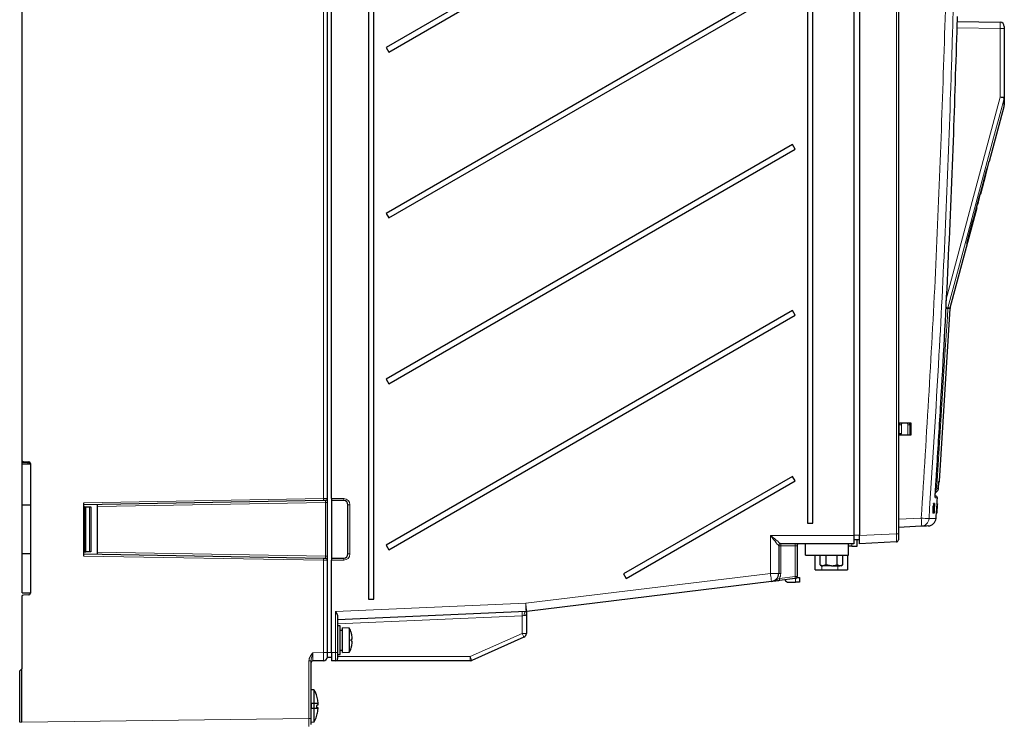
# Paper-space layout 'Blatt3' of a CAD drawing. Header units: millimetres. Extents: x 5 to 418, y 2 to 292.
# Tile 34 of 39: x 225 to 345, y 99 to 185. Entities that reach past the tile are written whole.
import ezdxf

# ---------------------------------------------------------------- set-up
doc = ezdxf.new("R2010")
doc.units = ezdxf.units.MM

psp = doc.layouts.new('Blatt3')

# ---------------------------------------------------------------- linework, layer by layer
at = {"color": 7, "linetype": 'Continuous', "lineweight": 18}
for p, q in [((262.4314, 126.2066), (262.4314, 241.4536)), ((332.2877, 121.9201), (332.2877, 229.1719)), ((344.9334, 183.4548), (339.6772, 183.5466)), ((344.9334, 175.0923), (344.9334, 183.4548)), ((345.4247, 183.4548), (344.9334, 183.4548)), ((344.9334, 175.0923), (345.4247, 175.0923)), ((338.5454, 149.3469), (338.5615, 149.4452)), ((338.8215, 149.3469), (338.5454, 149.3469)), ((338.5615, 149.4452), (338.8376, 149.4452)), ((332.6247, 135.184), (332.879, 135.184)), ((332.879, 135.184), (332.879, 134.1011)), ((333.679, 133.9208), (333.679, 135.1822)), ((333.9247, 135.1822), (333.679, 135.1822)), ((334.026, 135.3973), (333.9247, 135.3973)), ((225.7247, 130.5808), (226.429, 130.5808)), ((226.429, 130.5808), (226.4281, 130.6837)), ((337.447, 128.1193), (337.4475, 128.1267)), ((233.2247, 125.6968), (262.4314, 126.2066)), ((263.4247, 126.1968), (264.9247, 126.1968)), ((264.9247, 125.9468), (264.9247, 126.1968)), ((233.9497, 119.6968), (233.9497, 125.1968)), ((262.679, 125.711), (234.9247, 125.2266)), ((262.679, 119.1827), (262.679, 125.711)), ((262.679, 125.711), (262.9247, 125.711)), ((265.4247, 125.4468), (265.6747, 125.4468)), ((265.6747, 125.4468), (265.6747, 119.4468)), ((336.8007, 124.8386), (336.7971, 124.8389)), ((336.8315, 125.2898), (336.8262, 125.2902)), ((337.242, 125.2089), (337.2412, 125.2089)), ((332.5247, 123.6705), (335.304, 123.8161)), ((316.9247, 121.6968), (327.0747, 121.6968)), ((316.9247, 117.0823), (316.9247, 121.6968)), ((327.0747, 121.7232), (327.7747, 121.7232)), ((327.7747, 121.6836), (332.2877, 121.9201)), ((332.2877, 121.9201), (332.5247, 121.9201)), ((317.9247, 120.4468), (318.1747, 120.4468)), ((318.1747, 120.6968), (318.1747, 120.4468)), ((318.1747, 120.4468), (318.1747, 117.0823)), ((319.9247, 120.4468), (318.1747, 120.4468)), ((319.9247, 120.6968), (319.9247, 120.4468)), ((319.9247, 120.4468), (320.1747, 120.4468)), ((319.9247, 116.6926), (319.9247, 120.4468)), ((326.8354, 120.6968), (326.8354, 120.4076)), ((262.4314, 118.6871), (233.2247, 119.1969)), ((234.9247, 119.6671), (262.679, 119.1827)), ((262.679, 119.1827), (262.9247, 119.1827)), ((264.9247, 118.9468), (264.9247, 118.6968)), ((265.4247, 119.4468), (265.6747, 119.4468)), ((262.4314, 107.4382), (262.4314, 118.6871)), ((264.9247, 118.6968), (263.4247, 118.6968)), ((323.1993, 118.0076), (323.1993, 117.5076)), ((325.1493, 117.5076), (325.1493, 118.0076)), ((287.0923, 113.4442), (316.9247, 117.0823)), ((316.9247, 117.0823), (317.9247, 117.0823)), ((317.9247, 117.0823), (318.1747, 117.0823)), ((318.0081, 116.4589), (319.9247, 116.6926)), ((319.9247, 116.6926), (320.1747, 116.6926)), ((319.9779, 115.9968), (319.9779, 116.4483)), ((263.9247, 112.4369), (287.0923, 113.4442)), ((263.9247, 107.4468), (263.9247, 112.4369)), ((286.6747, 111.9246), (264.1747, 110.9464)), ((286.6747, 109.7718), (286.6747, 111.9246)), ((280.3186, 106.9468), (286.6747, 109.7718)), ((287.1747, 109.7718), (286.6747, 109.7718)), ((261.1713, 107.4162), (262.4314, 107.4382)), ((262.9247, 107.4382), (262.4314, 107.4382)), ((263.4247, 107.4468), (262.9247, 107.4468)), ((263.4247, 107.4468), (263.9247, 107.4468)), ((263.9247, 106.4468), (263.9247, 107.4468)), ((263.9247, 107.4468), (264.1747, 107.4468)), ((264.1747, 106.9468), (280.3186, 106.9468)), ((280.3186, 106.9468), (280.3186, 106.4468)), ((260.678, 99.4166), (260.678, 106.4212)), ((260.678, 106.4212), (260.9247, 106.4212)), ((225.4247, 98.9468), (225.6747, 98.9468)), ((225.6747, 98.9468), (260.678, 99.4166)), ((260.678, 99.4166), (260.9247, 99.4166))]:
    psp.add_line(p, q, dxfattribs=at)
at = {"color": 7, "linetype": 'Continuous', "lineweight": 25}
for p, q in [((262.9247, 107.4468), (262.9247, 241.4468)), ((263.4247, 126.1968), (263.4247, 241.4468)), ((225.6747, 237.9468), (225.6747, 130.8934)), ((267.9247, 234.9468), (267.9247, 113.9468)), ((268.5747, 113.9468), (268.5747, 234.9468)), ((327.0747, 229.1968), (327.0747, 121.6968)), ((327.7747, 229.1719), (327.7747, 121.6836)), ((332.5247, 229.1719), (332.5247, 121.9201)), ((321.4247, 227.6968), (321.4247, 123.1968)), ((322.0747, 123.1968), (322.0747, 227.6968)), ((319.5997, 209.7333), (270.0747, 181.14)), ((270.3997, 180.5771), (319.9247, 209.1704)), ((319.5997, 189.526), (270.0747, 160.9328)), ((270.3997, 160.3699), (319.9247, 188.9631)), ((339.7022, 184.296), (344.9334, 184.2047)), ((345.4247, 183.7048), (345.4247, 183.4548)), ((345.4247, 183.4548), (345.4247, 175.0923)), ((270.0747, 181.14), (270.3997, 180.5771)), ((343.6151, 167.2752), (345.4078, 173.9656)), ((319.5997, 169.3188), (270.0747, 140.7255)), ((319.9247, 168.7559), (319.5997, 169.3188)), ((270.3997, 140.1626), (319.9247, 168.7559)), ((343.1553, 165.6085), (343.5982, 167.2752)), ((343.6151, 167.2752), (343.5698, 167.2752)), ((342.5502, 163.3008), (343.1686, 165.6085)), ((343.1162, 165.6085), (343.1579, 165.6085)), ((343.1579, 165.6085), (343.1686, 165.6085)), ((342.4874, 163.3008), (342.5346, 163.3008)), ((342.5346, 163.3008), (342.5502, 163.3008)), ((270.0747, 160.9328), (270.3997, 160.3699)), ((338.8376, 149.4452), (342.1036, 161.6342)), ((342.0327, 161.6342), (342.0838, 161.6342)), ((342.0838, 161.6342), (342.1036, 161.6342)), ((342.1232, 161.9657), (342.1777, 161.9657)), ((340.841, 157.2752), (340.9025, 157.2752)), ((319.5997, 149.1115), (270.0747, 120.5183)), ((319.9247, 148.5486), (319.5997, 149.1115)), ((337.5086, 128.3028), (338.8215, 149.3469)), ((270.3997, 119.9553), (319.9247, 148.5486)), ((270.0747, 140.7255), (270.3997, 140.1626)), ((332.5746, 135.4219), (334.026, 135.4232)), ((332.5746, 133.9218), (332.5746, 135.4219)), ((332.5746, 135.1576), (332.6247, 135.1585)), ((332.6247, 134.0967), (332.6247, 135.184)), ((333.9247, 135.1822), (333.9247, 135.4231)), ((333.9247, 135.1812), (334.026, 135.183)), ((333.9247, 135.1822), (333.9247, 133.9206)), ((334.026, 135.4232), (334.026, 133.9205)), ((332.6247, 134.1852), (332.5746, 134.1861)), ((332.879, 134.1011), (332.5746, 134.0958)), ((334.026, 133.9205), (332.5746, 133.9218)), ((334.026, 134.1607), (333.9247, 134.1625)), ((225.7247, 130.5808), (225.7247, 130.7611)), ((225.7247, 130.4468), (225.7247, 130.5808)), ((225.7247, 125.3805), (225.7247, 130.4468)), ((225.7247, 130.4468), (226.7247, 130.4468)), ((225.8712, 130.6934), (226.5282, 130.6819)), ((226.6769, 130.6117), (226.6783, 130.4468)), ((226.7247, 130.482), (226.7247, 114.6617)), ((319.5997, 128.9043), (298.9978, 117.0098)), ((319.9247, 128.3413), (319.5997, 128.9043)), ((299.3228, 116.4468), (319.9247, 128.3413)), ((263.4247, 126.1968), (263.4247, 125.9468)), ((336.9508, 126.5383), (337.037, 126.5308)), ((226.7247, 125.3893), (225.7247, 125.3805)), ((225.7247, 119.5132), (225.7247, 125.3805)), ((262.4324, 125.9567), (233.2247, 125.4468)), ((233.2247, 119.1969), (233.2247, 125.6968)), ((233.3247, 125.1968), (233.2247, 125.1968)), ((233.3247, 125.1968), (233.3247, 119.6968)), ((233.3247, 125.1968), (233.4747, 125.1968)), ((233.4747, 119.6968), (233.4747, 125.1968)), ((233.4747, 125.1968), (233.9497, 125.1968)), ((233.9497, 125.1968), (234.0747, 125.1968)), ((234.0747, 125.1968), (234.0747, 119.6968)), ((234.9247, 125.2266), (234.9247, 125.4765)), ((234.9247, 119.6671), (234.9247, 125.2266)), ((264.9247, 125.9468), (263.4247, 125.9468)), ((263.4247, 125.9468), (263.4247, 118.9468)), ((265.4247, 119.4468), (265.4247, 125.4468)), ((336.7206, 125.2602), (336.6966, 124.7113)), ((336.7705, 125.2569), (336.7206, 125.2602)), ((336.7456, 125.26), (336.7206, 125.2602)), ((336.7954, 125.2567), (336.7456, 125.26)), ((336.7705, 125.2569), (336.7464, 124.708)), ((336.7464, 124.708), (336.7954, 125.2567)), ((336.7513, 124.4334), (336.8091, 125.0506)), ((336.7961, 124.8281), (336.7591, 124.4333)), ((336.7954, 125.2567), (336.7705, 125.2569)), ((336.8091, 125.0506), (336.7772, 125.0527)), ((336.7798, 125.5737), (336.7802, 125.5841)), ((336.83, 125.5808), (336.7802, 125.5841)), ((336.7802, 125.5841), (336.7805, 125.5841)), ((336.7847, 124.433), (336.8007, 124.8386)), ((336.8377, 125.5807), (336.7883, 125.584)), ((336.8167, 125.0487), (336.7924, 124.4329)), ((336.8091, 125.0506), (336.83, 125.5808)), ((336.8101, 124.4328), (336.8696, 125.3269)), ((336.8587, 125.5805), (336.8104, 125.5837)), ((336.8923, 125.5802), (336.8159, 124.4327)), ((336.8665, 125.5804), (336.8167, 125.0487)), ((336.8665, 125.5804), (336.8185, 125.5836)), ((336.8377, 125.5807), (336.8262, 125.2901)), ((336.848, 125.1578), (336.8271, 125.1592)), ((336.83, 125.5808), (336.8377, 125.5807)), ((336.8315, 125.2898), (336.8587, 125.5805)), ((336.857, 125.2935), (336.8397, 125.2946)), ((336.8886, 125.5802), (336.8408, 125.5834)), ((336.8923, 125.5802), (336.8445, 125.5833)), ((336.848, 125.1578), (336.857, 125.2935)), ((336.8692, 125.0148), (336.8547, 125.0157)), ((336.8587, 125.5805), (336.8665, 125.5804)), ((336.8738, 125.5814), (336.8787, 125.5978)), ((336.9286, 125.5945), (336.8797, 125.5978)), ((336.8886, 125.5802), (336.8923, 125.5802)), ((336.8904, 124.8372), (336.8942, 124.7995)), ((336.9238, 125.2608), (336.9151, 125.2262)), ((336.9189, 125.5625), (336.9286, 125.5945)), ((337.1777, 125.2483), (337.1427, 124.6996)), ((337.1772, 124.4218), (337.2204, 125.0392)), ((337.2276, 125.245), (337.1777, 125.2483)), ((337.1808, 125.2483), (337.1777, 125.2483)), ((337.2058, 124.8167), (337.1782, 124.4218)), ((337.2307, 125.245), (337.1808, 125.2483)), ((337.1813, 124.4218), (337.207, 124.8273)), ((337.2212, 125.0374), (337.1823, 124.4218)), ((337.2276, 125.245), (337.1926, 124.6962)), ((337.1926, 124.6962), (337.2307, 125.245)), ((337.2539, 125.5693), (337.204, 125.5726)), ((337.2548, 125.5693), (337.2055, 125.5726)), ((337.2057, 124.7014), (337.2424, 125.2372)), ((337.2575, 125.5693), (337.2092, 125.5725)), ((337.2446, 125.237), (337.2099, 124.7012)), ((337.2584, 125.5693), (337.2104, 125.5725)), ((337.2608, 125.5693), (337.2131, 125.5725)), ((337.2204, 125.0392), (337.2164, 125.0395)), ((337.2652, 125.5693), (337.2167, 125.5725)), ((337.2203, 124.9662), (337.2167, 124.9664)), ((337.2661, 125.5693), (337.2172, 125.5726)), ((337.2203, 124.9662), (337.2292, 125.0986)), ((337.2204, 125.0392), (337.2539, 125.5693)), ((337.2423, 125.225), (337.2206, 124.9073)), ((337.2584, 125.5693), (337.2212, 125.0374)), ((337.2225, 124.9073), (337.242, 125.2089)), ((337.2292, 125.0986), (337.2255, 125.0988)), ((337.2307, 125.245), (337.2276, 125.245)), ((337.2548, 125.5693), (337.2365, 125.2788)), ((337.2393, 125.2604), (337.2368, 125.2605)), ((337.2371, 125.2785), (337.2575, 125.5693)), ((337.2393, 125.2604), (337.2396, 125.2751)), ((337.2539, 125.5693), (337.2548, 125.5693)), ((337.2556, 125.4293), (337.2652, 125.5693)), ((337.2661, 125.5693), (337.257, 125.4292)), ((337.2575, 125.5693), (337.2584, 125.5693)), ((337.2652, 125.5693), (337.2661, 125.5693)), ((336.7464, 124.708), (336.6966, 124.7113)), ((336.7513, 124.4334), (336.7014, 124.4367)), ((336.7591, 124.4333), (336.7513, 124.4334)), ((336.7847, 124.433), (336.7592, 124.4347)), ((336.7924, 124.4329), (336.7847, 124.433)), ((336.8101, 124.4328), (336.7925, 124.4339)), ((336.8504, 124.4176), (336.8017, 124.4209)), ((336.8159, 124.4327), (336.8101, 124.4328)), ((337.1772, 124.4218), (337.1273, 124.4252)), ((337.1835, 124.4071), (337.1359, 124.4103)), ((337.1926, 124.6962), (337.1427, 124.6996)), ((337.1782, 124.4218), (337.1772, 124.4218)), ((337.1813, 124.4218), (337.1782, 124.4221)), ((337.1823, 124.4218), (337.1813, 124.4218)), ((337.1874, 124.4218), (337.1865, 124.4218)), ((337.2065, 124.7014), (337.1874, 124.4218)), ((337.191, 124.4218), (337.1874, 124.4221)), ((337.1919, 124.4218), (337.191, 124.4218)), ((337.2033, 124.7308), (337.2018, 124.7309)), ((337.205, 124.7455), (337.2028, 124.7456)), ((337.2033, 124.7308), (337.205, 124.7455)), ((337.2086, 124.7682), (337.2042, 124.7685)), ((321.4247, 123.1968), (322.0747, 123.1968)), ((335.304, 122.8175), (332.5247, 122.6718)), ((327.0747, 121.6968), (327.0747, 120.6968)), ((327.0747, 121.2311), (327.7747, 121.2189)), ((327.4854, 120.4076), (327.4854, 121.2239)), ((327.7747, 120.6849), (327.7747, 121.6836)), ((332.5247, 121.9201), (332.5247, 121.1711)), ((270.0747, 120.5183), (270.3997, 119.9553)), ((317.9247, 120.4468), (317.9247, 117.0823)), ((327.0747, 120.6968), (318.1747, 120.6968)), ((320.1747, 120.4468), (320.1747, 116.6926)), ((321.1747, 119.2968), (321.1747, 120.6968)), ((326.4247, 119.2968), (326.4247, 120.6968)), ((326.8354, 120.4076), (326.4247, 120.4076)), ((326.8354, 120.4076), (327.4854, 120.4076)), ((332.2877, 120.9215), (327.7747, 120.6849)), ((225.7247, 114.6968), (225.7247, 119.5132)), ((225.7247, 119.5132), (226.7247, 119.5044)), ((233.3247, 119.6968), (233.2247, 119.6968)), ((233.2247, 119.4468), (262.4324, 118.937)), ((233.3247, 119.6968), (233.4747, 119.6968)), ((233.9497, 119.6968), (233.4747, 119.6968)), ((234.0747, 119.6968), (233.9497, 119.6968)), ((234.9247, 119.4172), (234.9247, 119.6671)), ((263.4247, 118.9468), (264.9247, 118.9468)), ((263.4247, 118.9468), (263.4247, 118.6968)), ((321.1747, 119.2968), (326.4247, 119.2968)), ((322.3729, 117.5076), (322.3729, 119.2968)), ((322.9767, 118.1137), (322.9767, 119.2968)), ((323.6623, 119.2968), (323.6623, 118.1137)), ((325.0335, 119.2968), (325.0335, 118.1137)), ((325.7191, 119.2968), (325.7191, 118.1137)), ((326.3229, 119.2968), (326.3229, 117.5076)), ((263.4247, 107.4468), (263.4247, 118.6968)), ((322.9767, 118.1137), (323.1604, 118.0076)), ((322.9767, 118.1137), (323.3195, 118.0076)), ((323.1604, 118.0076), (323.3195, 118.0076)), ((323.6623, 118.1137), (323.3195, 118.0076)), ((324.3479, 118.0076), (323.3195, 118.0076)), ((324.3479, 118.0076), (323.6623, 118.1137)), ((324.3479, 118.0076), (325.0335, 118.1137)), ((324.3479, 118.0076), (325.3763, 118.0076)), ((325.3763, 118.0076), (325.0335, 118.1137)), ((325.3763, 118.0076), (325.7191, 118.1137)), ((325.5354, 118.0076), (325.3763, 118.0076)), ((325.5354, 118.0076), (325.7191, 118.1137)), ((298.9978, 117.0098), (299.3228, 116.4468)), ((319.9549, 116.4444), (318.0384, 116.2107)), ((320.1556, 116.5968), (320.4779, 116.5968)), ((320.4779, 116.5968), (320.4779, 115.9968)), ((322.3729, 117.5076), (323.1993, 117.5076)), ((323.1993, 117.5076), (325.1493, 117.5076)), ((325.1493, 117.5076), (326.3229, 117.5076)), ((317.0457, 116.0897), (287.2133, 112.4516)), ((319.1542, 115.9968), (319.9779, 115.9968)), ((320.4779, 115.9968), (319.9779, 115.9968)), ((225.6747, 114.2503), (225.6747, 105.4468)), ((225.7247, 114.6968), (226.7247, 114.6968)), ((226.5282, 114.4617), (225.8712, 114.4503)), ((267.9247, 113.9468), (268.5747, 113.9468)), ((287.1357, 112.4452), (264.1747, 111.4468)), ((264.1747, 111.7857), (264.1747, 107.4468)), ((287.2133, 112.4516), (287.1746, 112.4468)), ((287.1747, 112.0619), (287.1747, 109.7718)), ((264.4747, 110.6968), (264.1747, 110.6968)), ((264.4747, 107.1968), (264.4747, 110.6968)), ((265.5997, 110.3968), (264.7747, 110.4468)), ((264.7747, 107.4468), (264.7747, 110.4468)), ((264.7747, 110.1468), (264.4747, 110.1468)), ((265.5997, 107.4968), (265.5997, 110.3968)), ((286.8777, 109.3149), (280.5216, 106.4899)), ((262.9247, 106.8468), (262.9247, 107.4468)), ((263.4247, 106.8468), (262.9247, 106.8468)), ((263.4247, 107.4468), (263.4247, 106.4468)), ((264.1747, 107.4468), (264.1747, 106.6968)), ((264.1747, 107.1968), (264.4747, 107.1968)), ((264.4747, 107.7468), (264.7747, 107.7468)), ((264.7747, 107.4468), (265.5997, 107.4968)), ((260.9247, 106.4212), (260.9247, 99.4166)), ((262.4334, 106.4383), (261.1703, 106.4162)), ((263.9247, 106.4468), (263.4247, 106.4468)), ((280.3186, 106.4468), (263.9247, 106.4468)), ((225.4247, 105.1968), (225.6747, 105.4468)), ((225.4247, 98.9468), (225.4247, 105.1968)), ((225.6747, 98.9468), (225.6747, 105.4468)), ((261.3048, 102.8918), (260.9247, 102.9117)), ((261.3048, 101.2718), (261.3048, 102.8918)), ((261.3247, 102.8718), (261.3154, 102.8725)), ((261.3247, 99.0218), (261.3247, 102.8718)), ((261.0048, 101.2718), (261.3048, 101.2718)), ((261.0048, 100.6218), (261.0048, 101.2718)), ((261.3048, 100.6218), (261.0048, 100.6218)), ((261.3048, 99.0019), (261.3048, 100.6218)), ((260.9247, 99.4166), (260.9247, 98.6667)), ((260.9247, 98.982), (261.3048, 99.0019)), ((261.3154, 99.0212), (261.3247, 99.0218))]:
    psp.add_line(p, q, dxfattribs=at)
at = {"color": 7, "linetype": 'Continuous', "lineweight": 18, "flags": 128}
for points in [[(338.2928, 150.3394), (341.5194, 162.3663), (344.9334, 175.0923)], [(345.4073, 174.9629), (345.1482, 173.997), (344.1118, 170.1337), (339.966, 154.6803), (338.5615, 149.4452)], [(338.5454, 149.3469), (338.4831, 148.3489), (338.2337, 144.3566), (337.1909, 127.6641)], [(226.4305, 130.4468), (226.4303, 130.462), (226.4298, 130.5072), (226.429, 130.5808)], [(262.4314, 126.2066), (262.528, 126.2075), (262.6206, 126.2083), (262.7059, 126.209), (262.7806, 126.2097), (262.8418, 126.2102), (262.8872, 126.2106), (262.9152, 126.2109), (262.9247, 126.2109)], [(337.0065, 126.3634), (337.0117, 126.3357), (337.0132, 126.2874)], [(317.9247, 120.4468), (317.9054, 120.4709), (317.8485, 120.542), (317.7561, 120.6575), (317.6318, 120.813), (317.4802, 121.0024), (317.3073, 121.2185), (317.1198, 121.453), (316.9247, 121.6968)], [(316.9247, 121.6968), (317.1685, 121.5018), (317.403, 121.3142), (317.6191, 121.1413), (317.8085, 120.9897), (317.964, 120.8654), (318.0795, 120.773), (318.1506, 120.7161), (318.1747, 120.6968)], [(262.9247, 118.6828), (262.9152, 118.6828), (262.8872, 118.6831), (262.8418, 118.6835), (262.7806, 118.684), (262.7059, 118.6847), (262.6206, 118.6854), (262.528, 118.6862), (262.4314, 118.6871)], [(316.9247, 117.0823), (316.9483, 116.8886), (316.971, 116.7024), (316.9919, 116.5308), (317.0103, 116.3804), (317.0253, 116.2569), (317.0365, 116.1652), (317.0434, 116.1087), (317.0457, 116.0897)], [(318.0081, 116.4589), (318.014, 116.4105), (318.0197, 116.3639), (318.0249, 116.321), (318.0295, 116.2834), (318.0333, 116.2525), (318.0361, 116.2296), (318.0378, 116.2155), (318.0384, 116.2107)], [(319.9247, 116.6926), (319.9306, 116.6442), (319.9362, 116.5976), (319.9415, 116.5547), (319.9461, 116.5171), (319.9498, 116.4863), (319.9526, 116.4633), (319.9543, 116.4492), (319.9549, 116.4444)], [(287.0923, 113.4442), (287.1008, 113.2493), (287.1089, 113.0619), (287.1164, 112.8892), (287.123, 112.7378), (287.1284, 112.6135), (287.1324, 112.5212), (287.1349, 112.4644), (287.1357, 112.4452)], [(287.0923, 113.4442), (287.1159, 113.2506), (287.1386, 113.0643), (287.1595, 112.8927), (287.1779, 112.7423), (287.1929, 112.6189), (287.2041, 112.5271), (287.211, 112.4706), (287.2133, 112.4516)], [(286.6529, 112.4242), (286.6534, 112.4146), (286.6546, 112.3861), (286.6566, 112.34), (286.6593, 112.2779), (286.6626, 112.2022), (286.6664, 112.1158), (286.6704, 112.0221), (286.6747, 111.9246)], [(286.9161, 111.9456), (286.8395, 111.939), (286.7582, 111.9319), (286.6747, 111.9246)], [(287.1357, 112.4452), (287.0897, 112.4338), (287.0463, 112.4042), (287.007, 112.3574), (286.9733, 112.2952), (286.9465, 112.2199), (286.9277, 112.1344), (286.9174, 112.0418), (286.9161, 111.9456)], [(286.6747, 109.7718), (286.7143, 109.6826), (286.7524, 109.5969), (286.7875, 109.5179), (286.8183, 109.4487), (286.8435, 109.3919), (286.8623, 109.3497), (286.8738, 109.3237), (286.8777, 109.3149)], [(280.3186, 106.9468), (280.3582, 106.8577), (280.3963, 106.772), (280.4314, 106.693), (280.4621, 106.6238), (280.4874, 106.5669), (280.5062, 106.5247), (280.5177, 106.4987), (280.5216, 106.4899)]]:
    psp.add_lwpolyline(points, dxfattribs=at)
at = {"color": 7, "linetype": 'Continuous', "lineweight": 25, "flags": 128}
for points in [[(337.219, 125.5721), (337.224, 125.6467), (337.2444, 125.9563), (337.2647, 126.266)], [(262.679, 125.961), (262.6743, 125.9609), (262.6603, 125.9606), (262.6376, 125.9603), (262.607, 125.9597), (262.5697, 125.9591), (262.527, 125.9583), (262.4807, 125.9575), (262.4324, 125.9567)], [(337.1002, 123.789), (337.121, 124.0986), (337.1417, 124.4082), (337.1426, 124.4221)], [(262.4324, 118.937), (262.4807, 118.9362), (262.527, 118.9354), (262.5697, 118.9346), (262.607, 118.934), (262.6376, 118.9334), (262.6603, 118.933), (262.6743, 118.9328), (262.679, 118.9327)], [(265.9183, 109.0433), (265.9087, 109.0408), (265.8984, 109.038), (265.8873, 109.035), (265.8754, 109.0319), (265.8628, 109.0285), (265.8494, 109.0249), (265.8353, 109.0211), (265.8205, 109.0171)], [(265.8205, 108.8766), (265.8353, 108.8726), (265.8494, 108.8688), (265.8628, 108.8652), (265.8754, 108.8618), (265.8873, 108.8587), (265.8984, 108.8557), (265.9087, 108.8529), (265.9183, 108.8504)], [(261.7693, 101.0312), (261.7566, 101.0294), (261.7424, 101.0274), (261.7268, 101.0252), (261.7096, 101.0228), (261.691, 101.0202), (261.671, 101.0174), (261.6494, 101.0144), (261.6265, 101.0112)], [(261.623, 100.7673), (261.6458, 100.7641), (261.6672, 100.7611), (261.6872, 100.7583), (261.7057, 100.7557), (261.7228, 100.7533), (261.7384, 100.7511), (261.7525, 100.7491), (261.7652, 100.7474)]]:
    psp.add_lwpolyline(points, dxfattribs=at)
at = {"color": 7, "linetype": 'Continuous', "lineweight": 25}
for centre, radius, start, end in [((344.9247, 183.7048), 0.5, 0, 89), ((339.3206, 149.3158), 0.5, 165, 176.429851), ((333.2247, 135.184), 0.6, 156.629066, 180), ((333.3247, 135.1822), 0.6, 0, 23.667072), ((225.8747, 130.8934), 0.2, 180, 269), ((226.5247, 130.482), 0.2, 0, 89), ((337.0096, 128.3346), 0.5, 331.940737, 356.223915), ((262.6747, 126.2109), 0.25, 271, 0), ((337.0152, 126.2817), 0.25, 357.305826, 85), ((264.9247, 125.4468), 0.5, 0, 90), ((336.1027, 123.8607), 1, 273, 355.664366), ((318.1747, 120.4468), 0.25, 90, 180), ((320.4247, 120.4468), 0.25, 90, 180), ((332.2747, 121.1711), 0.25, 273, 0), ((262.6747, 118.6828), 0.25, 0, 89), ((264.9247, 119.4468), 0.5, 270, 0), ((316.9247, 117.0823), 1, 276.952957, 0), ((319.9247, 116.6926), 0.25, 276.952957, 0), ((319.1542, 116.4968), 0.5, 204.284167, 270), ((225.8747, 114.2503), 0.2, 91, 180), ((226.5247, 114.6617), 0.2, 271, 0), ((287.0923, 113.4442), 1, 272.489553, 276.952957), ((262.9838, 108.9468), 2.9908, 18.429262, 29.000334), ((262.9747, 108.9503), 2.9976, 10.893661, 18.312759), ((263.2315, 109.0267), 2.7311, 2.816598, 10.337206), ((286.6747, 109.7718), 0.5, 293.962489, 0), ((262.9838, 108.9468), 2.9908, 330.999666, 341.570738), ((262.7335, 108.9468), 3.0878, 358.695623, 1.304377), ((262.9746, 108.9434), 2.9977, 341.687364, 349.106216), ((265.5786, 109.2278), 0.3865, 331.492155, 350.034119), ((265.5786, 108.6659), 0.3865, 9.965848, 28.507597), ((263.2315, 108.867), 2.7311, 349.662817, 357.183379), ((262.4247, 106.9382), 0.5, 271, 0), ((261.1747, 106.1663), 0.25, 91, 180), ((263.9247, 106.6968), 0.25, 270, 0), ((280.3186, 106.9468), 0.5, 270, 293.962489), ((257.8183, 100.9468), 4, 16.959977, 28.767073), ((257.8032, 100.9477), 4.0123, 8.022612, 16.890112), ((257.6513, 100.9467), 3.9757, 357.413747, 0.928237), ((261.1481, 101.2502), 0.6587, 340.579031, 353.10848), ((258.368, 101.0769), 3.4353, 1.572463, 7.202363), ((257.8183, 100.9468), 4, 331.232927, 341.374656), ((257.8048, 100.9456), 4.0107, 341.448111, 350.3141), ((258.3733, 100.7999), 3.4261, 351.116458, 356.782985), ((261.1536, 100.5486), 0.6431, 5.273501, 18.005618)]:
    psp.add_arc(centre, radius, start, end, dxfattribs=at)
at = {"color": 7, "linetype": 'Continuous', "lineweight": 18}
for centre, radius, start, end in [((337.4804, 146.8634), 29.1962, 74.246033, 75.210199), ((344.9326, 175.0923), 0.4921, 344.751774, 359.999739), ((334.1866, 83.663), 65.8284, 86.203413, 86.464255), ((334.1079, 133.8577), 16.2112, 74.054445, 75.177968), ((333.229, 135.184), 0.35, 137.093213, 180), ((333.329, 135.1822), 0.35, 0, 43.423906), ((226.4378, 130.3292), 0.2518, 27.859581, 91.991869), ((336.6849, 127.4451), 0.5001, 314.543236, 356.435276), ((335.8299, 107.7207), 19.9897, 86.095987, 86.431488), ((257.7782, 126.0629), 4.6553, 358.693006, 1.769808), ((264.9247, 125.4468), 0.75, 0, 90), ((330.43, 48.6055), 75.3684, 85.572954, 86.292172), ((330.5193, 123.3168), 4.8107, 354.042376, 5.957624), ((335.251, 123.815), 0.9989, 273.042233, 356.214282), ((257.7781, 118.8308), 4.6554, 358.230217, 1.306972), ((264.9247, 119.4468), 0.75, 270, 0), ((316.9247, 117.0823), 1.25, 330.08306, 0)]:
    psp.add_arc(centre, radius, start, end, dxfattribs=at)
for centre, major_axis, ratio, start_param, end_param in [((344.9247, 183.4547), (0.0087, 0.75), 0.01163277, 4.71262587, 6.28311761), ((262.6747, 125.7109), (0.0044, 0.2501), 0.0174285, 4.71330218, 6.28379392), ((332.2747, 121.9222), (-0.0131, 1.0007), 0.01304595, 3.14210552, 4.71016279), ((262.6747, 119.1828), (-0.0044, 0.2501), 0.0174285, 3.14098404, 4.71147578), ((261.1747, 107.4165), (0.0044, 1.0002), 0.0033533, 1.57110373, 3.14166582), ((262.4247, 107.4383), (-0.0087, 1), 0.00670927, 3.14165121, 4.7122133), ((260.6747, 99.4167), (-0.0034, 1), 0.00335476, 3.14162643, 4.71224261)]:
    psp.add_ellipse(centre, major_axis=major_axis, ratio=ratio, start_param=start_param, end_param=end_param, dxfattribs=at)
at = {"color": 7, "linetype": 'Continuous', "lineweight": 25}
for centre, major_axis, ratio, start_param, end_param in [((-104.5753, 17661.2087), (0, 18299.2818), 0.08346923, 3.43750449, 3.43937272), ((-104.5753, 16708.5787), (0, 17352.6024), 0.08546808, 3.44782783, 3.44826866), ((-104.5753, 17966.0364), (0, 18611.4142), 0.08239317, 3.43634858, 3.43715372)]:
    psp.add_ellipse(centre, major_axis=major_axis, ratio=ratio, start_param=start_param, end_param=end_param, dxfattribs=at)
at = {"color": 7, "linetype": 'Continuous', "lineweight": 18}
for points, knots in [([(335.304, 123.8161), (335.9481, 134.1117), (337.2366, 154.7071), (337.9067, 175.3319), (338.2418, 185.6463)], [0, 0, 0, 0, 0.499899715, 1, 1, 1, 1]), ([(339.1875, 185.619), (339.1689, 184.9526), (339.0759, 181.6205), (338.6341, 167.627), (337.7723, 147.6623), (336.6706, 130.3828), (336.2477, 123.749)], [0, 0, 0, 0, 0.03228755, 0.16143815, 0.6780666, 1, 1, 1, 1]), ([(337.1909, 127.6641), (337.1893, 127.636), (337.1859, 127.5797), (337.1828, 127.5047), (337.1815, 127.4483), (337.1821, 127.4182), (337.1835, 127.4152), (337.1841, 127.414)], [0, 0, 0, 0, 0.214751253, 0.429578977, 0.64381525, 0.857550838, 1, 1, 1, 1]), ([(337.1841, 127.414), (337.1955, 127.4142), (337.2524, 127.4152), (337.3288, 127.4165), (337.3729, 127.4173), (337.392, 127.4176)], [0, 0, 0, 0, 0.12410234, 0.6205161, 1, 1, 1, 1]), ([(337.392, 127.4176), (337.4074, 127.6139), (337.4261, 127.8503), (337.4444, 128.0867), (337.4475, 128.1267)], [0, 0, 0, 0, 0.8306215, 1, 1, 1, 1]), ([(337.4475, 128.1267), (337.4509, 128.1696), (337.4579, 128.2555), (337.4628, 128.2987), (337.4643, 128.3019), (337.4646, 128.3027)], [0, 0, 0, 0, 0.42897047, 0.858106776, 1, 1, 1, 1]), ([(337.4646, 128.3027), (337.469, 128.3028), (337.4908, 128.3032), (337.5153, 128.3036), (337.5029, 128.3034), (337.4999, 128.3033)], [0, 0, 0, 0, 0.1604843, 0.80242771, 1, 1, 1, 1]), ([(337.0132, 126.2874), (337.0104, 126.2996), (337.0048, 126.3242), (337.0048, 126.4496), (337.0093, 126.568), (337.0105, 126.5997)], [0, 0, 0, 0, 0.42270976, 0.84538743, 1, 1, 1, 1]), ([(337.2367, 126.2678), (337.2429, 126.2673), (337.2617, 126.2656), (337.1127, 126.2787), (337.0132, 126.2874)], [0, 0, 0, 0, 0.33244361, 1, 1, 1, 1]), ([(336.2477, 123.749), (336.2862, 123.751), (336.4788, 123.7611), (336.8653, 123.7814), (337.1537, 123.7964), (337.0738, 123.7923), (337.0614, 123.7916)], [0, 0, 0, 0, 0.06913029, 0.34565993, 0.89877462, 1, 1, 1, 1]), ([(317.0457, 116.0897), (317.0471, 116.0898), (317.0542, 116.0907), (317.0796, 116.094), (317.227, 116.1166), (317.4894, 116.1943), (317.7731, 116.3389), (317.95, 116.4292), (318.0081, 116.4589)], [0, 0, 0, 0, 0.004245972, 0.020994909, 0.07518692, 0.441729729, 0.816784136, 1, 1, 1, 1]), ([(287.1747, 112.0619), (287.1711, 112.0588), (287.1629, 112.0515), (287.0937, 112.0002), (287.0022, 111.9573), (286.9344, 111.9481), (286.9161, 111.9456)], [0, 0, 0, 0, 0.2431412, 0.56251988, 0.88178469, 1, 1, 1, 1]), ([(260.678, 106.4212), (260.678, 106.5166), (260.6951, 106.6102), (260.7525, 106.7908), (260.7921, 106.8759), (260.9316, 107.1212), (261.052, 107.2699), (261.1713, 107.4162)], [0, 0, 0, 0, 0.25, 0.25, 0.5, 0.5, 1, 1, 1, 1]), ([(260.9247, 106.4212), (260.9247, 106.505), (260.9381, 106.5873), (260.9736, 106.7507), (260.9959, 106.8317), (261.0433, 106.996), (261.0685, 107.079), (261.1194, 107.2464), (261.1454, 107.3315), (261.1713, 107.4162)], [0, 0, 0, 0, 0.25, 0.25, 0.5, 0.5, 0.75, 0.75, 1, 1, 1, 1])]:
    psp.add_open_spline(points, degree=3, knots=knots, dxfattribs=at)
at = {"color": 7, "linetype": 'Continuous', "lineweight": 25}
for points, knots in [([(339.6916, 183.9851), (339.6952, 184.0978), (339.7024, 184.3233), (339.7166, 184.6221), (339.7285, 184.8066), (339.735, 184.8768), (339.7369, 184.8966)], [0, 0, 0, 0, 0.294913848, 0.589843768, 0.884803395, 1, 1, 1, 1]), ([(337.0454, 127.287), (337.0562, 127.4533), (337.1101, 128.2849), (337.3336, 131.7778), (338.1818, 145.7526), (339.0627, 163.8205), (339.5434, 179.2338), (339.6916, 183.9851)], [0, 0, 0, 0, 0.00880865, 0.04404326, 0.1849823, 0.74876634, 1, 1, 1, 1]), ([(345.4076, 173.9657), (345.4076, 173.9706), (345.4076, 173.9858), (345.4076, 174.1798), (345.4075, 174.5423), (345.4074, 174.8583), (345.4073, 174.9629)], [0, 0, 0, 0, 0.162332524, 0.497788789, 0.833867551, 1, 1, 1, 1]), ([(345.4247, 175.0923), (345.4247, 174.8009), (345.4247, 174.2169), (345.4247, 174.1352), (345.4247, 174.0942)], [0, 0, 0, 0, 0.49896799, 1, 1, 1, 1]), ([(342.1777, 161.9657), (342.2416, 162.2065), (342.3386, 162.5727), (342.459, 163.0306), (342.5098, 163.2272), (342.5356, 163.3269)], [0, 0, 0, 0, 0.48615491, 0.73931067, 1, 1, 1, 1]), ([(342.0508, 161.6342), (342.0767, 161.7252), (342.1177, 161.8695), (342.1393, 161.9398), (342.1473, 161.9657)], [0, 0, 0, 0, 0.63130185, 1, 1, 1, 1]), ([(337.0105, 126.5997), (337.0121, 126.6504), (337.0163, 126.781), (337.0293, 127.03), (337.0409, 127.2143), (337.0454, 127.287)], [0, 0, 0, 0, 0.27733227, 0.71464309, 1, 1, 1, 1]), ([(337.0272, 126.974), (337.0541, 126.98), (337.141, 126.9993), (337.2623, 127.0961), (337.3503, 127.2267), (337.3816, 127.3321), (337.3896, 127.387), (337.3914, 127.4082), (337.3919, 127.4165), (337.392, 127.4176)], [0, 0, 0, 0, 0.12997676, 0.41885648, 0.71912053, 0.89438267, 0.9587421, 0.99433655, 1, 1, 1, 1]), ([(337.3913, 127.4066), (337.3936, 127.4361), (337.4124, 127.6736), (337.4308, 127.9112), (337.447, 128.1193)], [0, 0, 0, 0, 0.12407629, 1, 1, 1, 1]), ([(337.4468, 128.1156), (337.4484, 128.1362), (337.4529, 128.1943), (337.4576, 128.2452), (337.4585, 128.2527), (337.4588, 128.2552)], [0, 0, 0, 0, 0.26786625, 0.7537263, 1, 1, 1, 1]), ([(337.0076, 126.3484), (337.0076, 126.3481), (337.0079, 126.3455), (337.0063, 126.3672), (337.0058, 126.4336), (337.0086, 126.5378), (337.0102, 126.5997)], [0, 0, 0, 0, 0.02204157, 0.19735635, 0.52279049, 1, 1, 1, 1]), ([(336.8034, 124.9069), (336.8021, 124.8922), (336.7996, 124.8661), (336.7971, 124.8397), (336.7961, 124.8281)], [0, 0, 0, 0, 0.56000879, 1, 1, 1, 1]), ([(336.8007, 124.8386), (336.8012, 124.8513), (336.8021, 124.874), (336.803, 124.8969), (336.8034, 124.9069)], [0, 0, 0, 0, 0.55998432, 1, 1, 1, 1]), ([(336.8262, 125.2901), (336.8254, 125.2706), (336.8243, 125.2434), (336.8228, 125.2075), (336.8218, 125.1896), (336.8213, 125.1807)], [0, 0, 0, 0, 0.56127717, 0.78176584, 1, 1, 1, 1]), ([(336.8213, 125.1807), (336.8232, 125.201), (336.8266, 125.2374), (336.83, 125.2738), (336.8315, 125.2898)], [0, 0, 0, 0, 0.55999893, 1, 1, 1, 1]), ([(336.8504, 124.4176), (336.8474, 124.424), (336.8415, 124.4366), (336.8459, 124.611), (336.8564, 124.8155), (336.8649, 124.9483), (336.8692, 125.0148)], [0, 0, 0, 0, 0.2799549, 0.558088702, 0.778912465, 1, 1, 1, 1]), ([(336.8696, 125.3269), (336.8653, 125.2891), (336.8576, 125.2215), (336.8509, 125.1773), (336.848, 125.1578)], [0, 0, 0, 0, 0.55968358, 1, 1, 1, 1]), ([(336.8756, 125.0154), (336.8716, 124.9538), (336.8637, 124.8309), (336.8553, 124.666), (336.854, 124.567), (336.857, 124.5557), (336.8586, 124.55)], [0, 0, 0, 0, 0.281244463, 0.560715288, 0.780138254, 1, 1, 1, 1]), ([(336.857, 125.2935), (336.8625, 125.3339), (336.8723, 125.406), (336.8836, 125.527), (336.8886, 125.5802)], [0, 0, 0, 0, 0.56042712, 1, 1, 1, 1]), ([(336.8586, 124.55), (336.8606, 124.5543), (336.8646, 124.5628), (336.8764, 124.6601), (336.8851, 124.7701), (336.8904, 124.8372)], [0, 0, 0, 0, 0.28071042, 0.560903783, 1, 1, 1, 1]), ([(336.8692, 125.0148), (336.8749, 125.1002), (336.8831, 125.2219), (336.8923, 125.3178), (336.895, 125.3464)], [0, 0, 0, 0, 0.70134725, 1, 1, 1, 1]), ([(336.9195, 125.4621), (336.9177, 125.4593), (336.9141, 125.4538), (336.9058, 125.3922), (336.892, 125.2512), (336.8823, 125.1126), (336.8756, 125.0154)], [0, 0, 0, 0, 0.18722273, 0.37390482, 0.56073562, 1, 1, 1, 1]), ([(336.9151, 125.2262), (336.917, 125.2619), (336.9207, 125.3331), (336.9234, 125.4148), (336.9226, 125.4568), (336.9205, 125.4603), (336.9195, 125.4621)], [0, 0, 0, 0, 0.28055221, 0.559738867, 0.779651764, 1, 1, 1, 1]), ([(336.9286, 125.5945), (336.9305, 125.5903), (336.9344, 125.582), (336.9343, 125.4989), (336.9304, 125.3858), (336.926, 125.3025), (336.9238, 125.2608)], [0, 0, 0, 0, 0.2800792, 0.55944687, 0.77954864, 1, 1, 1, 1]), ([(337.2113, 124.8956), (337.2103, 124.8809), (337.2084, 124.8547), (337.2066, 124.8284), (337.2058, 124.8167)], [0, 0, 0, 0, 0.559993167, 1, 1, 1, 1]), ([(337.207, 124.8273), (337.2078, 124.84), (337.2092, 124.8627), (337.2107, 124.8856), (337.2113, 124.8956)], [0, 0, 0, 0, 0.55999541, 1, 1, 1, 1]), ([(337.2086, 124.7682), (337.2107, 124.8001), (337.215, 124.8638), (337.2195, 124.9356), (337.2218, 124.9761), (337.2218, 124.9799), (337.2218, 124.9818)], [0, 0, 0, 0, 0.27974633, 0.5591686, 0.77944232, 1, 1, 1, 1]), ([(337.2271, 125.0501), (337.2265, 125.0387), (337.2253, 125.016), (337.2206, 124.9393), (337.215, 124.8525), (337.2112, 124.7956), (337.2093, 124.7671)], [0, 0, 0, 0, 0.27980932, 0.55918484, 0.77941161, 1, 1, 1, 1]), ([(337.2218, 124.9818), (337.2216, 124.9804), (337.2213, 124.9781), (337.2206, 124.9698), (337.2203, 124.9662)], [0, 0, 0, 0, 0.55977511, 1, 1, 1, 1]), ([(337.243, 125.2776), (337.2412, 125.2503), (337.2375, 125.1957), (337.2314, 125.1078), (337.2287, 125.0719), (337.2271, 125.0501)], [0, 0, 0, 0, 0.28049616, 0.56100357, 1, 1, 1, 1]), ([(337.2292, 125.0969), (337.2295, 125.0996), (337.2301, 125.1048), (337.2329, 125.1413), (337.2373, 125.2035), (337.2404, 125.2497), (337.242, 125.2728)], [0, 0, 0, 0, 0.28068125, 0.56095322, 0.78006023, 1, 1, 1, 1]), ([(337.2292, 125.0986), (337.2292, 125.0981), (337.2292, 125.0974), (337.2292, 125.0971), (337.2292, 125.0969)], [0, 0, 0, 0, 0.56000365, 1, 1, 1, 1]), ([(337.2365, 125.2788), (337.2352, 125.2592), (337.2335, 125.232), (337.2312, 125.1962), (337.2301, 125.1783), (337.2295, 125.1693)], [0, 0, 0, 0, 0.56128117, 0.7817687, 1, 1, 1, 1]), ([(337.2295, 125.1693), (337.2309, 125.1897), (337.2335, 125.2261), (337.236, 125.2625), (337.2371, 125.2785)], [0, 0, 0, 0, 0.56000566, 1, 1, 1, 1]), ([(337.252, 125.4369), (337.2517, 125.4345), (337.2512, 125.4296), (337.2478, 125.3834), (337.2435, 125.3225), (337.2407, 125.2811), (337.2393, 125.2604)], [0, 0, 0, 0, 0.27999993, 0.55913167, 0.77931749, 1, 1, 1, 1]), ([(337.2396, 125.2751), (337.2426, 125.3197), (337.2487, 125.4088), (337.2557, 125.5082), (337.2598, 125.5619), (337.2605, 125.5668), (337.2608, 125.5693)], [0, 0, 0, 0, 0.28025392, 0.55952433, 0.77959243, 1, 1, 1, 1]), ([(337.242, 125.2728), (337.2436, 125.298), (337.247, 125.3484), (337.2504, 125.4033), (337.2521, 125.4328), (337.252, 125.4355), (337.252, 125.4369)], [0, 0, 0, 0, 0.27945791, 0.55895113, 0.77925561, 1, 1, 1, 1]), ([(337.2608, 125.5693), (337.2607, 125.5647), (337.2606, 125.5556), (337.2564, 125.4849), (337.2501, 125.3849), (337.2454, 125.3134), (337.243, 125.2776)], [0, 0, 0, 0, 0.28018426, 0.55985586, 0.7799995, 1, 1, 1, 1]), ([(336.8942, 124.7995), (336.8896, 124.7407), (336.8803, 124.6235), (336.867, 124.4953), (336.8567, 124.4271), (336.8525, 124.4208), (336.8504, 124.4176)], [0, 0, 0, 0, 0.28025787, 0.55954727, 0.7795892, 1, 1, 1, 1]), ([(337.2093, 124.7671), (337.2056, 124.7124), (337.1983, 124.603), (337.1898, 124.484), (337.1847, 124.4164), (337.1839, 124.4102), (337.1835, 124.4071)], [0, 0, 0, 0, 0.27940315, 0.55906562, 0.77937867, 1, 1, 1, 1]), ([(337.1835, 124.4071), (337.1835, 124.4117), (337.1836, 124.4207), (337.1887, 124.5058), (337.1956, 124.6145), (337.2007, 124.692), (337.2033, 124.7308)], [0, 0, 0, 0, 0.27991036, 0.55924926, 0.77947674, 1, 1, 1, 1]), ([(337.1923, 124.5395), (337.1927, 124.5427), (337.1934, 124.549), (337.198, 124.6114), (337.2033, 124.6885), (337.2069, 124.7417), (337.2086, 124.7682)], [0, 0, 0, 0, 0.279881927, 0.558993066, 0.779317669, 1, 1, 1, 1]), ([(337.205, 124.7455), (337.203, 124.7158), (337.1992, 124.6565), (337.1945, 124.5824), (337.1923, 124.5444), (337.1923, 124.5411), (337.1923, 124.5395)], [0, 0, 0, 0, 0.28088008, 0.56007319, 0.77965312, 1, 1, 1, 1]), ([(336.1543, 122.8621), (336.1193, 122.8602), (336.0491, 122.8566), (335.5527, 122.8305), (335.304, 122.8175)], [0, 0, 0, 0, 0.49890839, 1, 1, 1, 1]), ([(318.0384, 116.2107), (317.9546, 116.2005), (317.7261, 116.1726), (317.3887, 116.1315), (317.1619, 116.1038), (317.0467, 116.0898), (317.0457, 116.0897)], [0, 0, 0, 0, 0.22201653, 0.60544607, 0.9965966, 1, 1, 1, 1]), ([(263.9247, 112.4369), (263.9253, 112.4356), (263.9661, 112.3558), (264.0504, 112.1881), (264.1519, 111.9658), (264.1682, 111.8368), (264.1747, 111.7857)], [0, 0, 0, 0, 0.00589279, 0.35376224, 0.74407147, 1, 1, 1, 1]), ([(287.1747, 112.4468), (287.1747, 112.4293), (287.1747, 112.3887), (287.1747, 112.2217), (287.1747, 112.0928), (287.1747, 112.0626), (287.1747, 112.0619)], [0, 0, 0, 0, 0.37025719, 0.85896714, 0.99652184, 1, 1, 1, 1]), ([(261.3048, 101.2718), (261.3634, 101.2718), (261.5764, 101.2718), (261.6756, 101.2718), (261.7475, 101.2718)], [0, 0, 0, 0, 0.27488655, 1, 1, 1, 1]), ([(261.7475, 100.6218), (261.6723, 100.6218), (261.572, 100.6218), (261.3581, 100.6218), (261.3048, 100.6218)], [0, 0, 0, 0, 0.75083224, 1, 1, 1, 1])]:
    psp.add_open_spline(points, degree=3, knots=knots, dxfattribs=at)

doc.saveas('drawing.dxf')
